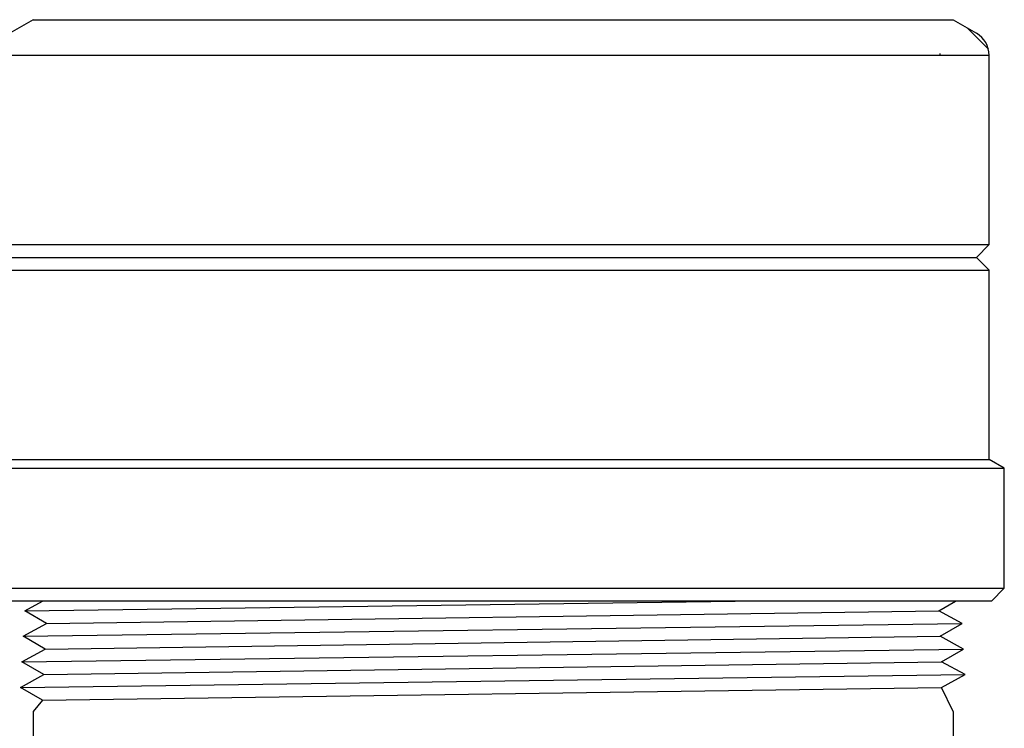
# Model space of a CAD drawing. Extents: x 990 to 4202, y -422 to 622.
# Tile 198 of 200: x 1461.94 to 1466.75, y 492.66 to 496.13. Entities that reach past the tile are written whole.
import ezdxf

# ---------------------------------------------------------------- set-up
doc = ezdxf.new("R2010")
doc.units = 0
doc.header["$MEASUREMENT"] = 0
doc.layers.add('GALV-4', color=4, linetype='CONTINUOUS')
doc.layers.add('SWIVEL-ADAPTOR', color=1, linetype='CONTINUOUS')

msp = doc.modelspace()

# ---------------------------------------------------------------- linework, layer by layer
at = {"layer": 'GALV-4', "linetype": 'Continuous'}
for p, q in [((1461.96193, 493.23616), (1462.04809, 493.28356)), ((1466.43276, 493.23616), (1466.51377, 493.28356)), ((1462.06883, 493.1737), (1461.96193, 493.23616)), ((1466.54644, 493.1737), (1466.43276, 493.23616)), ((1461.95498, 493.11124), (1462.06883, 493.1737)), ((1466.43938, 493.11124), (1466.54644, 493.1737)), ((1462.0622, 493.04879), (1461.95498, 493.11124)), ((1466.5534, 493.04879), (1466.43938, 493.11124)), ((1461.94802, 492.98633), (1462.0622, 493.04879)), ((1466.446, 492.98633), (1466.5534, 493.04879)), ((1462.05558, 492.92387), (1461.94802, 492.98633)), ((1466.56035, 492.92387), (1466.446, 492.98633)), ((1461.9414, 492.86141), (1462.05558, 492.92387)), ((1466.446, 492.86151), (1466.56035, 492.92387)), ((1462.04896, 492.79896), (1461.9414, 492.86141)), ((1466.50245, 492.74322), (1466.446, 492.86151)), ((1462.04834, 492.79932), (1462.00245, 492.74322)), ((1462.00245, 492.74322), (1462.00245, 491.24341))]:
    msp.add_line(p, q, dxfattribs=at)
at = {"layer": 'GALV-4', "color": 7, "linetype": 'Continuous'}
for p, q in [((1461.96193, 493.23616), (1465.43644, 493.28356)), ((1462.06883, 493.1737), (1466.43276, 493.23616)), ((1461.95498, 493.11124), (1466.54644, 493.1737)), ((1462.0622, 493.04879), (1466.43938, 493.11124)), ((1461.94802, 492.98633), (1466.5534, 493.04879)), ((1462.05558, 492.92387), (1466.446, 492.98633)), ((1461.94171, 492.86123), (1466.56035, 492.92387)), ((1462.04896, 492.79896), (1466.446, 492.86151))]:
    msp.add_line(p, q, dxfattribs=at)
at = {"layer": 'GALV-4'}
msp.add_line((1466.50245, 492.74322), (1466.50245, 491.24341), dxfattribs=at)
at = {"layer": 'SWIVEL-ADAPTOR', "linetype": 'Continuous'}
for p, q in [((1462.00245, 496.12438), (1461.88867, 496.05867)), ((1462.00245, 496.12438), (1461.88867, 496.05867)), ((1466.50245, 496.12438), (1466.61623, 496.05867)), ((1466.50245, 496.12438), (1466.61623, 496.05867)), ((1466.67499, 495.98068), (1466.57082, 496.08538)), ((1466.43995, 495.95611), (1466.43514, 495.95611)), ((1466.43995, 495.95611), (1466.43514, 495.95611)), ((1466.67873, 495.02555), (1466.67873, 495.95076)), ((1466.67873, 495.02555), (1466.67873, 495.95076)), ((1466.67873, 495.02555), (1466.61623, 494.96305)), ((1466.61623, 494.96305), (1466.67873, 494.90055)), ((1466.67873, 493.97534), (1466.67873, 494.90055)), ((1466.67873, 493.97534), (1466.67873, 494.90055)), ((1466.75245, 493.9326), (1466.67873, 493.97534)), ((1466.75245, 493.9326), (1466.67873, 493.97534)), ((1466.75245, 493.34606), (1466.75245, 493.9326)), ((1466.75245, 493.34606), (1466.75245, 493.9326)), ((1466.68995, 493.28356), (1466.75245, 493.34606)), ((1466.68995, 493.28356), (1466.75245, 493.34606)), ((1462.00886, 493.28356), (1461.81495, 493.28356)), ((1466.68995, 493.28356), (1461.81495, 493.28356))]:
    msp.add_line(p, q, dxfattribs=at)
at = {"layer": 'SWIVEL-ADAPTOR', "color": 7}
for p, q in [((1462.00238, 496.12502), (1466.50358, 496.12502)), ((1466.67927, 495.95076), (1461.8267, 495.95076)), ((1461.82617, 495.02555), (1466.67873, 495.02555)), ((1461.82617, 494.90055), (1466.67873, 494.90055)), ((1461.75245, 493.9326), (1466.75245, 493.9326)), ((1461.75245, 493.34606), (1466.75245, 493.34606))]:
    msp.add_line(p, q, dxfattribs=at)
at = {"layer": 'SWIVEL-ADAPTOR'}
for p, q in [((1461.88867, 494.96305), (1466.61623, 494.96305)), ((1461.82617, 493.97534), (1466.67873, 493.97534))]:
    msp.add_line(p, q, dxfattribs=at)
at = {"layer": 'SWIVEL-ADAPTOR', "linetype": 'Continuous'}
msp.add_arc((1466.55373, 495.95076), 0.12447, 0, 59.92024, dxfattribs=at)
msp.add_arc((1466.55373, 495.95076), 0.12447, 0, 59.92024, dxfattribs=at)

doc.saveas('drawing.dxf')
